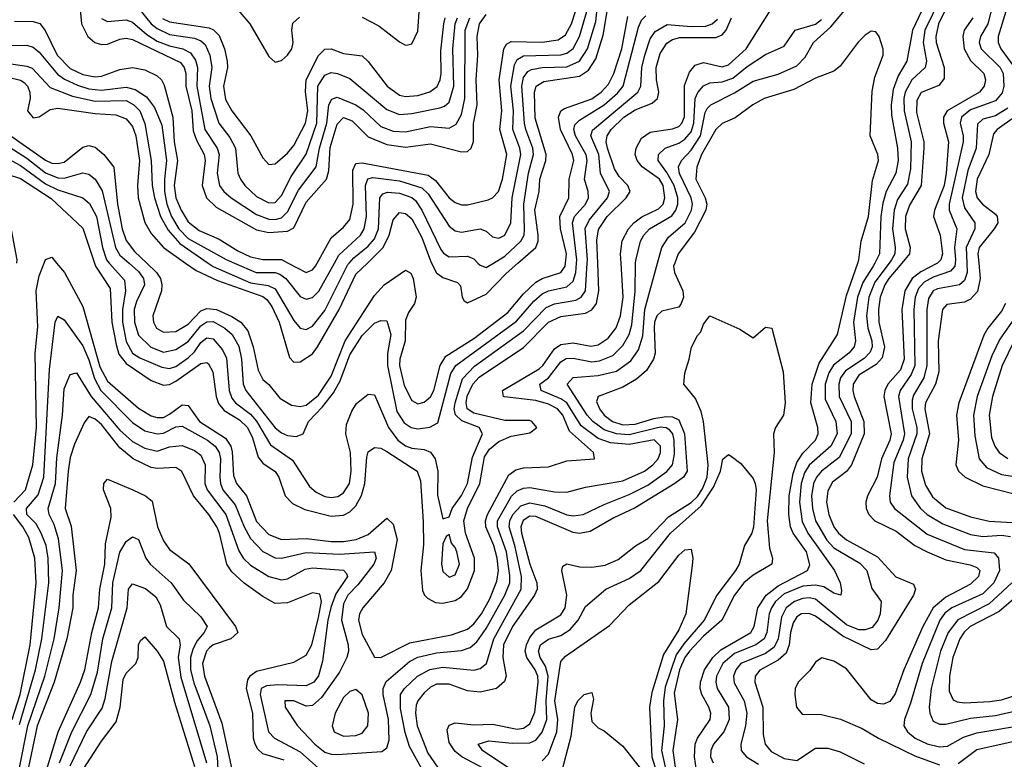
# Model space of a CAD drawing. Header units: inches. Extents: x 990535 to 1117859, y 769386 to 892122.
# Tile 123 of 256: x 1013387 to 1016559, y 868402 to 870784. Entities that reach past the tile are written whole.
import ezdxf

# ---------------------------------------------------------------- set-up
doc = ezdxf.new("R2010")
doc.units = ezdxf.units.IN
doc.header["$MEASUREMENT"] = 0
doc.layers.add('B0816', color=7, linetype='Continuous')
doc.layers.add('B0817', color=7, linetype='Continuous')

msp = doc.modelspace()

# ---------------------------------------------------------------- linework, layer by layer
at = {"layer": 'B0816', "color": 5}
for points, elevation in [([(1013367.6, 869230), (1013405.8, 869270), (1013429.2, 869350), (1013440.9, 869470), (1013437, 869710), (1013445.1, 869794.9), (1013440.2, 869910), (1013450, 869958.5), (1013465.8, 870000)], 2480), ([(1013386.5, 868513.5), (1013437.4, 868690), (1013458.7, 868790), (1013480.3, 868970), (1013479.1, 869050), (1013472.2, 869090), (1013456.6, 869130), (1013439.8, 869159.8), (1013410.3, 869190), (1013409, 869210), (1013446.7, 869253.3), (1013464.3, 869310), (1013482.6, 869657.4), (1013501.2, 869810), (1013510, 869829.1), (1013530, 869817.6), (1013590, 869733.6), (1013610, 869688.6), (1013627.9, 869627.9), (1013648, 869590), (1013750, 869486), (1013790, 869460.1), (1013830, 869450.1), (1013850, 869452.4), (1013890, 869472.4), (1013910, 869475.1), (1013992.2, 869430), (1014016.4, 869410), (1014029.2, 869390), (1014034.1, 869370), (1014031.8, 869310), (1014033.5, 869290), (1014041.4, 869270), (1014081.4, 869221.4), (1014110, 869150), (1014130, 869112.8), (1014170, 869070.8), (1014210, 869051), (1014230, 869049.1), (1014310, 869068.1), (1014417.4, 869062.6), (1014530.1, 869070), (1014535.4, 869050), (1014527.7, 869030), (1014476.4, 868963.6), (1014444.3, 868930), (1014430, 868902.9), (1014423.9, 868850), (1014445.4, 868770), (1014446.1, 868750), (1014441, 868730), (1014417.2, 868682.8), (1014359.7, 868600.3), (1014330, 868575.2), (1014310, 868573.1), (1014270, 868590.6), (1014240.8, 868590), (1014242, 868570), (1014281.9, 868510), (1014338.2, 868450), (1014370, 868425.1), (1014390, 868418.2), (1014410, 868417.7), (1014553.4, 868426.6), (1014570, 868438.2), (1014576.8, 868463.2), (1014574.5, 868530), (1014557.4, 868610), (1014557.7, 868630), (1014567.5, 868652.5), (1014643.1, 868716.9), (1014669, 868731), (1014730, 868744.9), (1014810, 868751.9), (1014838.4, 868761.6), (1014859.4, 868780.6), (1014890, 868822.5), (1014949.5, 868930), (1014965.4, 868970), (1014966.2, 868993.8), (1014954.7, 869070), (1014926.1, 869150), (1014926.5, 869170), (1014971.2, 869248.8), (1014990, 869266.2), (1015010, 869274.8), (1015030, 869276.7), (1015110, 869262.9), (1015150, 869262), (1015210, 869277.9), (1015330, 869298.7), (1015399.9, 869330), (1015426.3, 869350), (1015443.5, 869370), (1015451.7, 869390), (1015451.5, 869410), (1015430.7, 869430.7), (1015350, 869415.8), (1015290, 869421.4), (1015250, 869435.2), (1015196, 869476), (1015149.4, 869549.4), (1015130, 869562.7), (1015066.6, 869590), (1015062.2, 869610), (1015090, 869630.3), (1015130, 869681.6), (1015147.5, 869692.5), (1015170, 869694.2), (1015230, 869682.3), (1015254.7, 869685.3), (1015297.7, 869702.3), (1015330, 869734.1), (1015349.8, 869770.2), (1015358.5, 869801.5), (1015369.3, 869909.3), (1015371.2, 870000)], 2460), ([(1013505.7, 870000), (1013530.9, 869970), (1013590, 869860.2), (1013645.3, 869665.3), (1013670, 869619.3), (1013770, 869532.7), (1013810, 869507.8), (1013830, 869502.1), (1013850, 869503), (1013870, 869512.8), (1013910, 869543.9), (1013930, 869541.5), (1013966.5, 869490), (1014050, 869435.8), (1014066.7, 869410), (1014071.7, 869391.7), (1014076, 869316), (1014085.1, 869290), (1014117.1, 869250), (1014150, 869168), (1014190, 869126.3), (1014230, 869109.5), (1014310, 869113), (1014390, 869103.2), (1014430, 869103), (1014470.5, 869109.5), (1014510, 869126.3), (1014570, 869178.2), (1014590, 869159.2), (1014603.1, 869110), (1014584, 869010), (1014561, 868970), (1014492.2, 868890), (1014481.9, 868870), (1014478.2, 868850), (1014490, 868803.5), (1014530, 868730.2), (1014550, 868729.6), (1014643.6, 868776.4), (1014777.8, 868802.2), (1014830, 868821.1), (1014850, 868837.7), (1014874.7, 868870), (1014901, 868919), (1014924.2, 868975.8), (1014929.6, 869010), (1014925.3, 869050), (1014914.1, 869090), (1014888.2, 869150), (1014887.2, 869170), (1014894, 869190), (1014962.5, 869317.5), (1014985.5, 869334.5), (1015010, 869340.8), (1015090, 869343.4), (1015150, 869363.1), (1015238.4, 869370), (1015235.4, 869390), (1015158.3, 869458.3), (1015136.3, 869510), (1015119.9, 869530), (1015090, 869545.2), (1015050, 869557.7), (1014948.8, 869568.8), (1014945.2, 869570), (1014942.3, 869590), (1015060.5, 869659.5), (1015072.5, 869670), (1015110, 869723.9), (1015130, 869737.4), (1015170, 869743.2), (1015227.3, 869732.7), (1015250, 869736.3), (1015282.3, 869757.7), (1015308.3, 869791.7), (1015322.5, 869830), (1015330.7, 869890), (1015324.4, 870000)], 2480), ([(1013627.6, 870000), (1013630.9, 869990), (1013678.2, 869918.2), (1013683.7, 869810), (1013697.2, 869737.2), (1013706.7, 869706.7), (1013730, 869676), (1013810, 869622), (1013850, 869606.9), (1013870, 869609.3), (1013890, 869619.1), (1013970, 869676.4), (1013990, 869680.1), (1013995.5, 869675.5), (1014009.3, 869649.3), (1014020.2, 869570), (1014027.8, 869547.8), (1014045.2, 869525.2), (1014094.7, 869494.7), (1014121, 869470), (1014137.4, 869437.4), (1014154.7, 869374.7), (1014170, 869355.6), (1014210, 869329), (1014221.9, 869310), (1014242.4, 869250), (1014265.7, 869225.7), (1014305.8, 869205.8), (1014390, 869185.3), (1014430, 869188.5), (1014450, 869198.9), (1014470, 869217.7), (1014488.5, 869251.5), (1014498.9, 869290), (1014504.9, 869375.1), (1014510, 869391.5), (1014530, 869406.5), (1014550, 869404.1), (1014570, 869393), (1014667.1, 869330), (1014678.1, 869298.1), (1014686.8, 869166.8), (1014687.5, 869092.5), (1014678.7, 869010), (1014685, 868945), (1014690.6, 868930), (1014700.2, 868920.2), (1014726.7, 868906.7), (1014750, 868904.7), (1014790, 868913.3), (1014810, 868926.6), (1014829.5, 868950.5), (1014851.8, 869010), (1014852.3, 869050), (1014823.2, 869130), (1014818.2, 869170), (1014829.4, 869210), (1014868.8, 869290), (1014884.5, 869375.5), (1014899.9, 869400.1), (1014930, 869425.3), (1014970, 869443), (1015030, 869452.7), (1015052.4, 869470), (1015037.2, 869490), (1015030, 869492.9), (1014950, 869493.1), (1014850, 869516.1), (1014827.9, 869530), (1014824.9, 869550), (1014828.9, 869571.1), (1014846.8, 869610), (1014867, 869633), (1015010, 869727.8), (1015090.6, 869809.4), (1015130, 869828.1), (1015210, 869839), (1015230, 869849.4), (1015244.8, 869870), (1015252.7, 869910), (1015249.2, 870000)], 2520), ([(1013675.5, 870000), (1013725, 869945), (1013728.3, 869910), (1013717.7, 869850), (1013718.3, 869810), (1013730, 869747.8), (1013750.5, 869710), (1013774.5, 869694.5), (1013844.7, 869664.7), (1013870, 869660.3), (1013890, 869667.2), (1013930, 869694.6), (1013950, 869714.4), (1013970, 869743.7), (1013990, 869759), (1014010, 869755.7), (1014040.1, 869720.1), (1014053.2, 869693.2), (1014062, 869590), (1014070, 869565.2), (1014081.8, 869550), (1014130, 869513.1), (1014150, 869490.3), (1014194.4, 869414.4), (1014265.3, 869365.3), (1014320.2, 869280.2), (1014341.8, 869261.8), (1014370, 869247.9), (1014390, 869244.7), (1014411.7, 869248.3), (1014430, 869259.9), (1014449.5, 869290), (1014454.9, 869330), (1014453.1, 869390), (1014437.6, 869450), (1014440, 869480), (1014456.6, 869523.4), (1014472.3, 869547.7), (1014510, 869577.6), (1014530, 869575.8), (1014575.1, 869470), (1014604.9, 869430), (1014630, 869411.8), (1014650, 869404.3), (1014690, 869399), (1014710, 869391), (1014725.7, 869370), (1014733.5, 869330), (1014732.5, 869252.5), (1014750, 869176), (1014770, 869182.4), (1014780.4, 869210), (1014810, 869251.8), (1014829.9, 869290), (1014845.4, 869374.6), (1014877.5, 869450), (1014867.6, 869470), (1014811.5, 869491.5), (1014791, 869511), (1014786.9, 869530), (1014789.3, 869550), (1014813.4, 869626.6), (1014852.2, 869667.8), (1015010, 869781.2), (1015083.3, 869856.7), (1015110, 869868.4), (1015179, 869881), (1015195.8, 869890), (1015209.7, 869910), (1015215, 870000)], 2540), ([(1013739.2, 870000), (1013770, 869972.7), (1013785.9, 869950), (1013789.5, 869930), (1013763.5, 869876.5), (1013756, 869850), (1013756.6, 869810), (1013770, 869768.2), (1013808.9, 869728.9), (1013850, 869712.6), (1013890, 869721.6), (1013930, 869747.3), (1013970, 869797.9), (1013990, 869810.3), (1014010, 869811.4), (1014048.2, 869790), (1014071.5, 869770), (1014092.6, 869732.6), (1014101, 869690), (1014107.1, 869610), (1014115, 869590), (1014210, 869469.3), (1014230, 869452.9), (1014250, 869444.4), (1014278.1, 869441.9), (1014299.8, 869450), (1014317.4, 869490), (1014362.8, 869537.2), (1014398.1, 869581.9), (1014419.3, 869620.7), (1014450, 869704.1), (1014490, 869766.3), (1014530, 869805.9), (1014550, 869815.3), (1014570, 869813.8), (1014582.3, 869770), (1014571.3, 869708.7), (1014571.6, 869670), (1014602.3, 869522.3), (1014625.1, 869485.1), (1014647.8, 869470), (1014670, 869466.3), (1014708.6, 869471.4), (1014734.1, 869485.9), (1014776.2, 869643.8), (1014791.5, 869670), (1014987.4, 869812.6), (1015043, 869877), (1015070, 869900.7), (1015090, 869911), (1015150, 869923.3), (1015170, 869942.1), (1015178, 869970), (1015180.8, 870000)], 2560), ([(1013796.2, 870000), (1013827.7, 869970), (1013840.3, 869950), (1013845.3, 869930), (1013843.6, 869910), (1013816, 869830), (1013818.2, 869810), (1013828.1, 869790), (1013850, 869777.5), (1013890, 869779.3), (1013930, 869803.1), (1013970, 869845.7), (1013990, 869854.1), (1014021.3, 869850), (1014070, 869828), (1014098.9, 869810), (1014122.2, 869782.2), (1014139.2, 869730), (1014155.5, 869655.5), (1014170, 869624.5), (1014190, 869608.4), (1014225.1, 869565.1), (1014262.2, 869542.2), (1014290, 869537.5), (1014310, 869542.5), (1014350, 869574.2), (1014390, 869635.7), (1014435.6, 869750), (1014530, 869895.7), (1014561.5, 869930), (1014630, 869977.6), (1014647.2, 869967.2), (1014654.9, 869950), (1014664.6, 869890), (1014658.9, 869870), (1014639.3, 869840.7), (1014630, 869816.2), (1014628.7, 869750), (1014611.5, 869690), (1014610, 869670), (1014625.6, 869605.6), (1014650, 869557.2), (1014670, 869546.7), (1014690, 869551.6), (1014710, 869569.6), (1014720.8, 869590), (1014741.7, 869670), (1014760.2, 869699.8), (1014850, 869756.6), (1014959.5, 869840.5), (1015010, 869901.3), (1015050, 869938.6), (1015070, 869950.7), (1015130, 869969.8), (1015143.6, 869990), (1015144.7, 870000)], 2580), ([(1013921.2, 870000), (1013955.6, 869975.6), (1014024.2, 869944.2), (1014170, 869892.8), (1014182.8, 869882.8), (1014199.6, 869859.6), (1014222.7, 869810), (1014256.3, 869696.3), (1014270, 869680.9), (1014290, 869681.9), (1014330, 869707.3), (1014346.1, 869730), (1014416.3, 869850), (1014470, 869963.7), (1014507.2, 870000)], 2620), ([(1013994.2, 870000), (1014010, 869989.1), (1014130, 869936.4), (1014187.9, 869927.9), (1014210, 869916.7), (1014270, 869814.6), (1014290, 869790.7), (1014310, 869785.7), (1014330, 869797.2), (1014370, 869846.8), (1014444.2, 869995.8), (1014447.9, 870000)], 2640), ([(1014078.4, 870000), (1014149.1, 869969.1), (1014209.6, 869969.6), (1014224.6, 869964.6), (1014243.8, 869950), (1014290, 869892.6), (1014310, 869883.9), (1014330, 869889.6), (1014350.5, 869909.5), (1014400.7, 870000)], 2660), ([(1014252.1, 870000), (1014310, 869970.1), (1014330, 869978.3), (1014339.9, 869990), (1014345.4, 870000)], 2680), ([(1014699.4, 868339.4), (1014643.2, 868443.2), (1014628.6, 868488.6), (1014614.2, 868565.8), (1014614.2, 868610), (1014626.8, 868630), (1014668.4, 868670), (1014708.5, 868691.5), (1014750, 868698), (1014850, 868688.5), (1014870, 868693.7), (1014890.2, 868709.8), (1014914.2, 868790), (1015002.8, 868950), (1015003.9, 868990), (1014982.4, 869090), (1014964.2, 869150), (1014966.2, 869170), (1014975.7, 869190), (1015001.5, 869218.5), (1015030, 869228.1), (1015078.6, 869218.6), (1015150, 869188.9), (1015170, 869185.4), (1015202.4, 869190), (1015270, 869222.7), (1015350, 869254.1), (1015410, 869285), (1015471.8, 869328.2), (1015489.4, 869350.6), (1015495.9, 869384.1), (1015495.2, 869430), (1015491.2, 869450), (1015481.6, 869461.6), (1015469.8, 869469.8), (1015450, 869471.7), (1015350, 869447.2), (1015310, 869450.3), (1015270, 869463.4), (1015233.4, 869490), (1015215.1, 869510), (1015151, 869610), (1015170, 869631.4), (1015250, 869637.9), (1015310, 869652.3), (1015355.2, 869684.8), (1015380, 869720), (1015394.2, 869765.8), (1015400.7, 869850), (1015441.9, 870000)], 2440), ([(1015497.1, 870000), (1015493.5, 869990), (1015495.8, 869970), (1015523.1, 869910), (1015524.8, 869890), (1015517.4, 869870), (1015510, 869858.4), (1015455, 869845), (1015439.9, 869830), (1015432.3, 869810), (1015430.9, 869790), (1015433.9, 869710), (1015428.3, 869690), (1015406, 869654), (1015373.8, 869626.2), (1015330, 869600.3), (1015249.9, 869570.1), (1015245.4, 869554.6), (1015254.3, 869530), (1015269.9, 869510), (1015296.3, 869490), (1015330, 869478.9), (1015370, 869481.3), (1015430, 869499.8), (1015470, 869505.6), (1015490, 869505), (1015510, 869495.1), (1015528.8, 869450), (1015536.7, 869330), (1015525.6, 869310), (1015497.7, 869290), (1015370, 869211.9), (1015300.7, 869179.3), (1015224.7, 869135.3), (1015190.7, 869129.3), (1015170, 869131.8), (1015050, 869184.1), (1015030, 869184.4), (1015008.9, 869171.1), (1015001.6, 869150), (1015003.1, 869130), (1015030, 869030), (1015053.1, 868970), (1015053.7, 868950), (1015045.4, 868930), (1014974.8, 868830), (1014946, 868770), (1014943.8, 868730), (1014953.7, 868670), (1014948.2, 868651.8), (1014922.8, 868630), (1014870, 868618), (1014830, 868622.3), (1014770, 868643.6), (1014730, 868643.9), (1014710, 868633.7), (1014690, 868615.3), (1014669.9, 868590), (1014664.4, 868575.6), (1014661.5, 868550), (1014667.6, 868510), (1014701.2, 868421.2), (1014742.5, 868362.5)], 2420), ([(1014713.8, 870000), (1014730, 869968.6), (1014750, 869953.9), (1014797.7, 869937.7), (1014806.7, 869926.7), (1014812.4, 869890), (1014818.5, 869878.5), (1014830, 869872.4), (1014890, 869899.5), (1014953.6, 869966.4), (1014992.1, 870000)], 2620), ([(1014863.3, 870000), (1014870, 869993.2), (1014890, 869986.2), (1014913, 870000)], 2640), ([(1015570, 868345.8), (1015561, 868410), (1015563.1, 868450), (1015570, 868470.3), (1015610.7, 868530), (1015612.9, 868550), (1015607, 868570), (1015584.2, 868610), (1015579.3, 868630), (1015580.5, 868650), (1015592.7, 868690), (1015619.7, 868730), (1015645.8, 868754.2), (1015741.7, 868810), (1015753.3, 868830), (1015764.3, 868890), (1015791.5, 868930), (1015830, 868960.8), (1015925.2, 869010), (1015932.4, 869027.6), (1015921.4, 869070), (1015878.2, 869130), (1015869.6, 869150), (1015864.4, 869190), (1015865.2, 869250), (1015878.2, 869321.8), (1015890, 869357.3), (1015910, 869387.8), (1015950.8, 869430), (1015958.8, 869450), (1015957.9, 869470), (1015936, 869550), (1015940.3, 869610), (1015962.8, 869677.2), (1016021, 869770), (1016050, 869895.9), (1016086.6, 870000)], 2420), ([(1016141.5, 870000), (1016136.6, 869990), (1016102.5, 869937.5), (1016085.8, 869890), (1016072.8, 869810), (1016079.3, 869750), (1016075.5, 869730), (1016058.3, 869710), (1016009, 869671), (1015993.8, 869646.2), (1015981.7, 869610), (1015981.5, 869561.5), (1016015.7, 869490), (1016019.8, 869450), (1016000.3, 869410), (1015930, 869349.6), (1015915.5, 869324.5), (1015904.5, 869290), (1015899.1, 869230), (1015907.3, 869167.3), (1015925.8, 869130), (1016011.6, 869010), (1016030.1, 868970), (1016034.7, 868945.3), (1016032.3, 868930), (1016010, 868937.1), (1015977.2, 868957.2), (1015950, 868962.7), (1015910, 868959.2), (1015850, 868934.7), (1015821.4, 868910), (1015808.3, 868890), (1015801.6, 868870), (1015793.9, 868810), (1015785, 868790), (1015758.7, 868770), (1015690, 868743), (1015651.9, 868710), (1015631.6, 868670), (1015629.8, 868650), (1015634.3, 868630), (1015670.7, 868570), (1015672.9, 868530), (1015655.6, 868490), (1015622.3, 868450), (1015613.4, 868430), (1015612.6, 868410), (1015620.6, 868390)], 2440), ([(1016188.3, 870000), (1016141.7, 869938.3), (1016122.5, 869890), (1016114.5, 869830), (1016118.9, 869790), (1016131.9, 869750), (1016133.4, 869730), (1016127.1, 869712.9), (1016107, 869693), (1016046.7, 869653.3), (1016031, 869630), (1016025.4, 869610), (1016027, 869570), (1016064.9, 869490), (1016065.3, 869450), (1016026.5, 869373.5), (1015970.1, 869330), (1015953.6, 869310), (1015944.5, 869290), (1015938, 869250), (1015940.9, 869210), (1015951, 869170), (1015987.3, 869107.3), (1016010, 869082.7), (1016093.6, 869033.6), (1016115.8, 869010), (1016131.8, 868951.8), (1016162.4, 868910), (1016158.9, 868870), (1016151.8, 868850), (1016133.6, 868826.4), (1016110, 868818.2), (1016090, 868818.8), (1016050, 868834.7), (1015950, 868917.4), (1015930, 868922), (1015910, 868920), (1015882.7, 868910), (1015856.1, 868890), (1015840.7, 868859.3), (1015830, 868790), (1015817.1, 868762.9), (1015790, 868742.4), (1015710.5, 868710), (1015693.6, 868690), (1015686.2, 868670), (1015688.5, 868648.5), (1015720.9, 868590), (1015729.5, 868550), (1015725.4, 868510), (1015709.7, 868450), (1015711.1, 868430), (1015728.3, 868410), (1015766.4, 868386.4)], 2460), ([(1016228.6, 870000), (1016187.2, 869950), (1016173.9, 869930), (1016158.7, 869890), (1016153.8, 869850), (1016155, 869810), (1016172.7, 869730), (1016165.7, 869694.3), (1016146.4, 869673.6), (1016090, 869639.1), (1016071.8, 869610), (1016070.3, 869590), (1016074.8, 869570), (1016106.3, 869490), (1016107.3, 869450), (1016066.1, 869350), (1016050, 869328.4), (1016005.3, 869294.7), (1015990, 869266.6), (1015986.3, 869230), (1015993.1, 869190), (1016009.8, 869150), (1016024.5, 869130), (1016050, 869109), (1016150, 869054.2), (1016209, 868989), (1016266, 868966), (1016273, 868950), (1016266.1, 868930), (1016176.1, 868783.9), (1016150, 868756), (1016130, 868754.2), (1016038.8, 868798.8), (1015950, 868862.9), (1015930, 868871.5), (1015905.7, 868870), (1015890, 868860.1), (1015878.5, 868841.5), (1015869.9, 868810.1), (1015865.7, 868770), (1015855.9, 868744.1), (1015830, 868720.9), (1015771.6, 868688.4), (1015756.4, 868670), (1015755.2, 868650), (1015780.7, 868570), (1015781.9, 868481.9), (1015788.9, 868450), (1015807.3, 868427.3), (1015850, 868404), (1015890, 868397.8), (1015950, 868437.8), (1015990, 868438), (1016030, 868425.4), (1016107.3, 868387.3)], 2480), ([(1016343.2, 870000), (1016341.5, 869998.5), (1016290, 869972.1), (1016261.8, 869950), (1016237.8, 869910), (1016228.7, 869850), (1016236.4, 869690), (1016224, 869656), (1016183.8, 869610), (1016173.4, 869590), (1016171, 869570), (1016194.2, 869450), (1016190.3, 869430), (1016163.1, 869370), (1016149.3, 869310), (1016117.8, 869250), (1016112.7, 869230), (1016114, 869210), (1016122.6, 869190), (1016141.4, 869170), (1016210, 869136.4), (1016270.6, 869090.6), (1016310, 869069.5), (1016370, 869043.8), (1016448.3, 869028.3), (1016470, 869019.8), (1016479.4, 869010), (1016475.3, 868990), (1016450, 868965.4), (1016370, 868924.1), (1016329.2, 868890), (1016296.3, 868830), (1016234.6, 868690), (1016207, 868613), (1016190, 868588.3), (1016170, 868579.6), (1016150, 868581.2), (1016130, 868593.2), (1016050, 868692.9), (1016010, 868717.8), (1015971.1, 868728.9), (1015950, 868714.7), (1015932, 868688), (1015894.5, 868650), (1015885.3, 868630), (1015883.8, 868610), (1015889.3, 868569.3), (1015907.6, 868547.6), (1015970, 868545.7), (1016031.5, 868531.5), (1016101.4, 868501.4), (1016153.6, 868470), (1016270, 868412.9), (1016350, 868384.1)], 2520), ([(1016400.4, 870000), (1016399.1, 869990), (1016385.9, 869974.1), (1016330, 869954.6), (1016301.1, 869938.9), (1016282.1, 869917.9), (1016271.3, 869890), (1016267.7, 869850), (1016270.2, 869670), (1016259, 869641), (1016223.6, 869590), (1016218.4, 869570), (1016237.1, 869450), (1016232.9, 869430), (1016202.4, 869357.6), (1016188.9, 869250), (1016190.6, 869230), (1016204.8, 869210), (1016310, 869126.4), (1016430, 869077.6), (1016526.4, 869066.4), (1016540.1, 869050), (1016543.8, 869010), (1016525.3, 868970), (1016490, 868934.8), (1016390, 868889.2), (1016367.3, 868872.7), (1016350.8, 868850), (1016293.8, 868710), (1016257, 868583), (1016237.1, 868530), (1016235.4, 868510), (1016246.9, 868490), (1016271.3, 868470), (1016310, 868451.3), (1016350, 868441.4), (1016376.1, 868443.9), (1016427, 868473), (1016470, 868487.5), (1016630, 868513.7)], 2540), ([(1016438.3, 870000), (1016439.6, 869970), (1016430, 869944.2), (1016413.9, 869930), (1016343.3, 869916.7), (1016329.7, 869910), (1016314.2, 869885.8), (1016308.8, 869850), (1016309.6, 869670), (1016299, 869630), (1016265.9, 869574.1), (1016261.6, 869558.4), (1016261.8, 869530), (1016276.8, 869470), (1016277.1, 869450), (1016249.2, 869370), (1016246.3, 869310), (1016259.4, 869250), (1016288.3, 869210), (1016310, 869189.7), (1016360.4, 869160.4), (1016450, 869126.1), (1016490, 869119.2), (1016550, 869123.1), (1016579, 869119)], 2560), ([(1016476.7, 870000), (1016481.3, 869950), (1016471.9, 869908.1), (1016450, 869884.2), (1016430, 869874.5), (1016373.8, 869866.2), (1016359.9, 869850), (1016345.3, 869750), (1016347.5, 869650), (1016337, 869610), (1016304.6, 869550), (1016302.3, 869530), (1016318, 869450), (1016292.7, 869370), (1016292, 869330), (1016304.6, 869284.6), (1016327.2, 869247.2), (1016370, 869211.9), (1016450, 869183), (1016510, 869168.8), (1016603.2, 869163.2)], 2580), ([(1016562.9, 869870), (1016550, 869844.9), (1016505.3, 869790), (1016492.5, 869767.5), (1016412.6, 869550), (1016405, 869510), (1016410.9, 869430), (1016402.1, 869350), (1016411.1, 869330), (1016432.5, 869310), (1016490, 869282.3), (1016590, 869257.2)], 2620), ([(1014914.7, 868354.7), (1014810.8, 868410), (1014790, 868426.4), (1014770, 868456.3), (1014763.7, 868496.3), (1014770, 868512), (1014790, 868518.9), (1014850, 868513.2), (1014910, 868514.4), (1014990, 868499.3), (1015010, 868502.2), (1015030, 868516.5), (1015046.9, 868553.1), (1015057.4, 868650), (1015055.8, 868670), (1015047.8, 868690), (1015020.2, 868730), (1015015.8, 868750), (1015019.2, 868770), (1015030, 868794.4), (1015050, 868819), (1015130, 868866.6), (1015144.3, 868890), (1015150, 868930), (1015133.5, 869010), (1015136.6, 869023.4), (1015150, 869030.9), (1015190, 869022.1), (1015230, 869020.1), (1015272.6, 869027.4), (1015314.7, 869045.3), (1015370.8, 869089.2), (1015410, 869113), (1015477, 869183), (1015550, 869228.4), (1015570, 869247.7), (1015586.8, 869273.2), (1015601.2, 869310), (1015605.3, 869350), (1015590, 869490), (1015582.4, 869522.4), (1015563.6, 869563.6), (1015525.9, 869610), (1015530, 869645.3), (1015544.1, 869690), (1015550.6, 869729.4), (1015570, 869766.7), (1015581.6, 869778.4), (1015590, 869802.8), (1015610, 869830.4), (1015707.1, 869787.1), (1015750, 869759.1), (1015790, 869793), (1015810, 869790.6), (1015846.2, 869650), (1015853.3, 869550), (1015847.9, 869510), (1015821.5, 869470), (1015815.2, 869450), (1015817.7, 869390), (1015795.3, 869170), (1015802, 869082), (1015812.3, 869050), (1015809.7, 869030.3), (1015750, 868994.9), (1015719.5, 868970), (1015689.5, 868930), (1015649.2, 868850), (1015590, 868798.2), (1015544.3, 868750), (1015529.2, 868730), (1015512, 868690), (1015494.8, 868614.8), (1015506, 868530), (1015490.5, 868430), (1015519, 868230)], 2380), ([(1016596.6, 869830), (1016544.6, 869755.4), (1016519, 869701), (1016471.8, 869570), (1016459.5, 869510), (1016463.4, 869443.4), (1016477.3, 869370), (1016501.7, 869341.7), (1016550, 869319.4), (1016670, 869301)], 2640), ([(1016591, 869749), (1016551.7, 869670), (1016521.1, 869570), (1016510.5, 869510), (1016517.9, 869437.9), (1016527.8, 869410), (1016541.9, 869390), (1016570.5, 869370.5)], 2660), ([(1013385.8, 868374.2), (1013413.5, 868510), (1013467.7, 868670), (1013498, 868790), (1013514.4, 868890), (1013525, 869010), (1013511.8, 869111.8), (1013497.8, 869157.8), (1013481.8, 869190), (1013478.6, 869210), (1013502.7, 869290), (1013507.1, 869372.9), (1013525.2, 869510), (1013530, 869594.9), (1013550, 869640.6), (1013570, 869646.7), (1013617.6, 869570), (1013710, 869462.3), (1013750, 869425.7), (1013790, 869403.7), (1013830, 869393.9), (1013870, 869408.1), (1013910, 869412.1), (1013950, 869396.8), (1013970, 869381.2), (1013984, 869350), (1013983.3, 869290), (1013990.8, 869270), (1014051, 869190), (1014092.9, 869072.9), (1014108.2, 869048.2), (1014130, 869027.1), (1014190, 868990.4), (1014230, 868979.5), (1014250, 868983.4), (1014306.2, 869013.8), (1014330, 869018.9), (1014430, 869010.4), (1014439.8, 868999.8), (1014443.1, 868990), (1014405.8, 868934.2), (1014389.6, 868890.4), (1014379.5, 868850), (1014362, 868718), (1014349.2, 868670.8), (1014334.7, 868650), (1014310, 868638.1), (1014218.6, 868641.4), (1014182, 868638), (1014164.6, 868630), (1014161.4, 868610), (1014188.9, 868490), (1014208.1, 868470), (1014290, 868425.5), (1014350, 868373.6)], 2440), ([(1014238.7, 868398.7), (1014170, 868419), (1014154, 868434), (1014145.3, 868450), (1014140.3, 868470), (1014137.8, 868550), (1014117.5, 868630), (1014122, 868658), (1014130, 868671.5), (1014150, 868685.9), (1014270, 868714.2), (1014310, 868736.8), (1014327.7, 868770), (1014350, 868858.2), (1014359.2, 868910), (1014353.6, 868933.6), (1014330, 868937.5), (1014250, 868905.7), (1014210, 868904), (1014170, 868925.9), (1014110, 868969), (1014070, 869005.5), (1014054.1, 869030), (1014030.9, 869130), (1014022.4, 869150), (1013996.2, 869190), (1013946.6, 869250), (1013909, 869329), (1013890, 869341.8), (1013830, 869337.9), (1013810, 869341.6), (1013752.2, 869370), (1013710, 869404.6), (1013650, 869480.2), (1013630, 869497), (1013610, 869505.4), (1013594.2, 869485.8), (1013563.2, 869416.8), (1013550, 869373.4), (1013543.1, 869330), (1013533.5, 869210), (1013552.4, 869152.4), (1013568.4, 869010), (1013558, 868930), (1013558, 868890), (1013538.8, 868790), (1013498.5, 868650), (1013443.7, 868510), (1013409.7, 868350.3)], 2420), ([(1014969, 868369), (1014877.5, 868430), (1014863.7, 868450), (1014898.3, 868461.7), (1014973.3, 868453.3), (1015030, 868455.1), (1015050, 868463.9), (1015070, 868489.2), (1015084.8, 868530), (1015083.2, 868590), (1015089.5, 868670), (1015081.3, 868701.3), (1015064.1, 868730), (1015057.9, 868750), (1015064.5, 868770), (1015090, 868788.3), (1015130, 868800.6), (1015160.7, 868819.3), (1015186.4, 868850), (1015210, 868894.2), (1015274.6, 868950), (1015350, 868983.7), (1015388.1, 869010), (1015483.5, 869130), (1015582.1, 869217.9), (1015622.3, 869277.7), (1015644.6, 869330), (1015651.8, 869368.2), (1015670, 869383.1), (1015678.4, 869378.4), (1015710, 869354.9), (1015750, 869306.4), (1015756.3, 869290), (1015759.8, 869270), (1015750.3, 869149.7), (1015745, 869130), (1015722.3, 869090), (1015704.7, 869030), (1015693.3, 869010), (1015632.4, 868930), (1015591.7, 868850), (1015525.9, 868774.1), (1015501.3, 868738.7), (1015466.1, 868633.9), (1015460.5, 868590), (1015463.2, 868510), (1015454.8, 868430), (1015478.7, 868318.7)], 2360), ([(1013456, 868310), (1013511.4, 868490), (1013583.3, 868650), (1013596.9, 868690), (1013619.8, 868810), (1013641, 868890), (1013645.2, 868950), (1013661.1, 869030), (1013663.8, 869096.2), (1013681.8, 869181.8), (1013680.4, 869210), (1013657.2, 869270), (1013657.8, 869290), (1013670, 869303.8), (1013751.5, 869270), (1013792.1, 869250), (1013813.5, 869233.5), (1013830.7, 869150), (1013850, 869105.9), (1013870, 869077.5), (1013931.8, 869031.8), (1014082, 868830), (1014089.4, 868810), (1014067.3, 868790), (1014010, 868770.5), (1013998.9, 868761.1), (1013988.5, 868750), (1013975.9, 868710), (1013982.1, 868670), (1014037.7, 868517.7), (1014070, 868368.7)], 2380), ([(1013363.2, 868530), (1013388.1, 868610), (1013420.2, 868770), (1013439.6, 868970), (1013435.4, 869050), (1013416.2, 869116.2), (1013397.4, 869150), (1013366.8, 869190)], 2480), ([(1013514.8, 868390), (1013554.7, 868490), (1013615.8, 868610), (1013637.1, 868682.9), (1013654.5, 868790), (1013683.6, 868890), (1013687, 868970), (1013710, 869068.4), (1013730, 869103.2), (1013750, 869118.6), (1013770, 869110.2), (1013793.4, 869050), (1013807.2, 869030), (1013875.1, 868970), (1013914.4, 868914.4), (1013970, 868860.5), (1013991, 868830), (1013981.1, 868810), (1013957.7, 868782.3), (1013944.4, 868755.6), (1013937.5, 868730), (1013937, 868690), (1013948.2, 868648.2), (1013999.7, 868510), (1014022.8, 868410), (1014028.8, 868308.8)], 2360), ([(1015070, 868397), (1015090, 868417.8), (1015116.8, 868490), (1015121, 868530), (1015110.9, 868590), (1015130, 868716.8), (1015145.6, 868734.4), (1015286.9, 868833.1), (1015350, 868899), (1015445.8, 868974.2), (1015510, 869059.3), (1015530, 869076.9), (1015550, 869078), (1015555.1, 869050), (1015553.6, 869026.4), (1015532.4, 868870), (1015510, 868818.9), (1015461, 868739), (1015423.5, 868616.5), (1015416, 868570), (1015423, 868410), (1015453.4, 868313.4)], 2340), ([(1013550, 868380.3), (1013602.7, 868490), (1013653.1, 868566.9), (1013662.8, 868597.2), (1013683.3, 868716.7), (1013733.1, 868890), (1013737, 868950), (1013750, 868966.8), (1013792.1, 868952.1), (1013825.5, 868925.5), (1013839.1, 868899.1), (1013860.1, 868830), (1013900.8, 868790), (1013903.6, 868770), (1013897.5, 868730), (1013906.4, 868666.4), (1013988.8, 868390)], 2340), ([(1016583.2, 868970), (1016510, 868902.5), (1016408.7, 868851.3), (1016377.8, 868810), (1016352.7, 868750), (1016323, 868630), (1016316.7, 868570), (1016318.6, 868550), (1016330, 868525), (1016350, 868514.6), (1016370, 868514.9), (1016450, 868533.8), (1016530, 868542.5), (1016610, 868561.3)], 2560), ([(1016649.1, 868970), (1016542, 868878), (1016448.7, 868830), (1016429.1, 868810.9), (1016415.9, 868790), (1016393.4, 868730), (1016382.1, 868670), (1016381.1, 868621.1), (1016393.5, 868593.5), (1016406.5, 868586.5), (1016430, 868583.4), (1016511.9, 868588.1), (1016550, 868593.8), (1016610, 868613)], 2580), ([(1013591, 868369), (1013650, 868460.7), (1013697.6, 868522.4), (1013710.7, 868569.3), (1013720.7, 868659.3), (1013730, 868679.2), (1013760.7, 868710), (1013768.5, 868730), (1013770, 868770.5), (1013776.1, 868783.9), (1013790, 868796.2), (1013830.1, 868750), (1013850, 868717.8), (1013885.6, 868585.6), (1013950, 868378.6)], 2320), ([(1015129.9, 868350), (1015163.5, 868476.5), (1015175.1, 868570), (1015184.4, 868590), (1015204.8, 868610), (1015230, 868617.1), (1015235, 868595), (1015227.2, 868550), (1015230, 868524), (1015250, 868503), (1015270, 868493), (1015330, 868443.6), (1015390, 868367.8)], 2320), ([(1016410, 868388.7), (1016470, 868433.3), (1016610, 868464.3)], 2520)]:
    msp.add_lwpolyline(points, dxfattribs=dict(at, elevation=elevation))
for points, elevation in [([(1014770, 869126), (1014760.4, 869119.6), (1014750, 869095.3), (1014746, 869030), (1014750, 869007), (1014770, 868988.1), (1014790, 868996.2), (1014804.1, 869030), (1014794.9, 869070), (1014790, 869083.5), (1014777.6, 869097.6)], 2540), ([(1014470, 868626.5), (1014450, 868620.6), (1014430, 868600.6), (1014403.7, 868550), (1014393.2, 868510), (1014400.1, 868490), (1014430, 868475.8), (1014470, 868477.9), (1014490, 868485.7), (1014508.3, 868510), (1014510.6, 868550), (1014490, 868609.8)], 2480)]:
    msp.add_lwpolyline(points, close=True, dxfattribs=dict(at, elevation=elevation))
at = {"layer": 'B0817', "color": 5}
for points, elevation in [([(1016310, 870851.2), (1016262.6, 870750), (1016244.5, 870650), (1016217.2, 870602.8), (1016201, 870559), (1016194.6, 870510), (1016195.8, 870475.8), (1016214.9, 870370), (1016216.6, 870330), (1016209.5, 870290), (1016178.5, 870230), (1016167.2, 870192.8), (1016161.3, 870150), (1016156.2, 870030), (1016141.5, 870000)], 2440), ([(1016570, 870876.6), (1016540.4, 870859.6), (1016523.2, 870836.8), (1016505.6, 870770), (1016482.1, 870730), (1016477.3, 870710), (1016484.1, 870690), (1016545.2, 870630), (1016555.1, 870610), (1016557.6, 870570), (1016551.7, 870548.3), (1016530, 870522.5), (1016450, 870493.6), (1016421, 870470), (1016416.3, 870450), (1016426.1, 870410), (1016426.4, 870390), (1016381.5, 870190), (1016381.3, 870170), (1016405.3, 870110), (1016397.8, 870050), (1016401.8, 870010), (1016400.4, 870000)], 2540), ([(1013578.9, 870850), (1013585.9, 870770), (1013606.4, 870730), (1013628.7, 870710), (1013650, 870703.9), (1013670, 870704.6), (1013710, 870720.8), (1013730, 870723.9), (1013750, 870719.7), (1013905.4, 870645.4), (1013916.9, 870630), (1013921.8, 870610), (1013921.9, 870570), (1013941.4, 870490), (1013945.7, 870425.7), (1013956.2, 870396.2), (1013981.3, 870350), (1013984.2, 870330), (1013975, 870250), (1013989.2, 870210), (1014020.3, 870180.3), (1014150, 870107.2), (1014190, 870098.7), (1014250, 870102.8), (1014270, 870113.7), (1014310, 870196.6), (1014375.6, 870270), (1014383.1, 870296.9), (1014387.6, 870372.4), (1014410, 870447), (1014430, 870469.3), (1014458.4, 870458.4), (1014510, 870406.9), (1014570, 870381.3), (1014630, 870373.5), (1014710, 870384), (1014810, 870358.3), (1014830, 870359.5), (1014841.5, 870370), (1014848.5, 870391.5), (1014849.2, 870449.2), (1014860.5, 870510), (1014857.4, 870590), (1014862.8, 870670), (1014860.8, 870730), (1014868.2, 870770), (1014890, 870800.5)], 2720), ([(1013770, 870821.4), (1013810, 870770), (1013830, 870755.1), (1013870, 870736.4), (1013950, 870724.4), (1013970, 870716.1), (1013984, 870704), (1013999.7, 870670), (1014006.4, 870630), (1013997.6, 870570), (1014003, 870530), (1014028.5, 870450), (1014064.4, 870404.4), (1014082.5, 870370), (1014089.7, 870290), (1014098.3, 870270), (1014111.8, 870250), (1014150, 870214.4), (1014190, 870193.7), (1014210, 870195.1), (1014230, 870217.5), (1014261.5, 870278.5), (1014309.4, 870350.6), (1014344.4, 870450), (1014347.5, 870570), (1014370, 870605.1), (1014390, 870613.9), (1014410.8, 870610.8), (1014450, 870594.3), (1014570, 870494.2), (1014610, 870478.6), (1014650, 870481.4), (1014740.4, 870499.6), (1014755.1, 870504.9), (1014770, 870518.3), (1014785.4, 870570), (1014782.2, 870690), (1014790, 870770), (1014797.6, 870790)], 2760), ([(1014070, 870837.8), (1014128.4, 870770), (1014190, 870664.9), (1014210, 870647.2), (1014230, 870652.1), (1014250, 870669.1), (1014263.6, 870690), (1014267.9, 870710), (1014263.2, 870750), (1014267.3, 870772.7), (1014288, 870792)], 2820), ([(1014490, 870792.3), (1014544.3, 870764.3), (1014610, 870712), (1014630, 870701.3), (1014637.3, 870702.7), (1014650, 870706.5), (1014670, 870746.4), (1014675.4, 870824.6)], 2820), ([(1014913, 870000), (1014950, 870022.2), (1015001.6, 870070), (1015011.7, 870090), (1015013.3, 870106.7), (1015010.7, 870190), (1015025.9, 870290), (1015041.9, 870350), (1015040.4, 870370), (1015017, 870430), (1015013.6, 870450), (1015004.9, 870570), (1015010, 870597.9), (1015023.5, 870616.5), (1015036.1, 870623.9), (1015070, 870629.4), (1015150, 870631.9), (1015190.8, 870650), (1015216, 870690), (1015242.4, 870777.6), (1015248.3, 870830)], 2640), ([(1015441.9, 870000), (1015455.7, 870050), (1015476.5, 870083.5), (1015530.3, 870129.7), (1015551.1, 870170), (1015553.8, 870190), (1015549.5, 870210), (1015512.1, 870287.9), (1015508.9, 870310), (1015519.4, 870330), (1015550, 870363.7), (1015579.9, 870410), (1015595.4, 870484.6), (1015602, 870498), (1015613, 870510), (1015690, 870547.7), (1015750, 870585.4), (1015830, 870608), (1015890, 870635.5), (1015917.4, 870662.6), (1015944, 870710), (1015999.7, 870760.3), (1016072, 870848)], 2440), ([(1016350.6, 870850), (1016302.9, 870750), (1016297.4, 870710), (1016308.2, 870650), (1016303.4, 870630), (1016260.4, 870590), (1016239.2, 870550), (1016234.7, 870530), (1016235.7, 870490), (1016259, 870390), (1016256.2, 870303.8), (1016246.4, 870253.6), (1016215.2, 870204.8), (1016203.6, 870170), (1016199.1, 870110), (1016207.3, 870050), (1016205.8, 870030), (1016195.8, 870010), (1016188.3, 870000)], 2460), ([(1016385.6, 870850), (1016347.2, 870770), (1016337.8, 870730), (1016338.9, 870710), (1016364.8, 870630), (1016365.1, 870594.9), (1016347.7, 870572.3), (1016291.1, 870548.9), (1016276.9, 870523.1), (1016275.6, 870484.4), (1016299.1, 870390), (1016300, 870370), (1016290.6, 870250), (1016253.4, 870186.6), (1016240.3, 870150), (1016239, 870110), (1016255.9, 870050), (1016253.5, 870030), (1016228.6, 870000)], 2480), ([(1013650, 870787.9), (1013670, 870778.2), (1013730, 870783.7), (1013750, 870776.3), (1013796.6, 870736.6), (1013830, 870715.1), (1013870, 870699.5), (1013912.8, 870690), (1013937.4, 870677.4), (1013953.7, 870653.7), (1013959.4, 870630), (1013957.3, 870570), (1013983.6, 870430), (1014023.3, 870370), (1014029.1, 870350), (1014023.5, 870290), (1014030.4, 870250), (1014044.6, 870230), (1014067.8, 870210), (1014150, 870155.9), (1014190, 870141.8), (1014210, 870140.5), (1014230, 870145.4), (1014250, 870165.2), (1014285.2, 870234.8), (1014341.8, 870310), (1014352.6, 870370), (1014376.3, 870450), (1014383, 870510), (1014392.4, 870527.6), (1014410, 870533.9), (1014469.7, 870509.7), (1014493.9, 870493.9), (1014550, 870440.1), (1014590, 870425.3), (1014630, 870423.1), (1014710, 870439.6), (1014770, 870434.2), (1014793.1, 870446.9), (1014810, 870478.7), (1014821.3, 870530), (1014822.1, 870750), (1014836.9, 870790)], 2740), ([(1013847.5, 870787.5), (1013870, 870777.3), (1013997.6, 870757.6), (1014011.5, 870751.5), (1014030, 870732.7), (1014046.6, 870690), (1014055.7, 870650), (1014056.3, 870630), (1014043.9, 870570), (1014050, 870526.4), (1014070.4, 870490.4), (1014131.9, 870410), (1014170, 870338.6), (1014190, 870317.6), (1014210, 870319.8), (1014250, 870354), (1014270, 870378.5), (1014307.9, 870450), (1014315.5, 870490), (1014307.8, 870552.2), (1014310.2, 870590), (1014350, 870668.1), (1014370, 870689.3), (1014390, 870689.4), (1014430, 870674.4), (1014490, 870667.5), (1014510, 870648.9), (1014570.5, 870570), (1014610, 870540.4), (1014630, 870536.1), (1014670, 870540.1), (1014708.1, 870551.9), (1014731.8, 870568.2), (1014741.9, 870590), (1014744.7, 870610), (1014743.8, 870683.8), (1014753.1, 870770), (1014757.2, 870790)], 2780), ([(1014345.4, 870000), (1014390, 870081.1), (1014430, 870115.3), (1014450, 870140.5), (1014461, 870190), (1014460.4, 870299.6), (1014470, 870320.7), (1014490, 870322.7), (1014702.9, 870282.9), (1014726.3, 870266.3), (1014770, 870210.5), (1014790, 870195.1), (1014810, 870187.6), (1014830, 870187.6), (1014896.1, 870203.9), (1014910.2, 870209.8), (1014929.2, 870230.8), (1014942.3, 870270), (1014956.5, 870350), (1014933.3, 870430), (1014940.6, 870490), (1014931.9, 870590), (1014946.6, 870690), (1014955.3, 870704.7), (1014970, 870713.4), (1015070, 870711.2), (1015121.6, 870718.4), (1015144.9, 870735.1), (1015164.6, 870770), (1015177.3, 870810)], 2680), ([(1014400.7, 870000), (1014414.7, 870025.3), (1014485, 870090), (1014497.1, 870110), (1014504, 870150), (1014500.5, 870250), (1014508.3, 870271.7), (1014524.3, 870275.7), (1014610, 870265.3), (1014682.7, 870242.7), (1014702.7, 870222.7), (1014770, 870119), (1014790, 870103.3), (1014810, 870099.7), (1014870, 870110.6), (1014890, 870102.4), (1014910, 870084.7), (1014930, 870080.1), (1014950.3, 870090), (1014968.6, 870130), (1014973.9, 870210), (1015000.8, 870350), (1014998.1, 870370), (1014975.4, 870430), (1014977.7, 870490), (1014968.7, 870570), (1014981.3, 870638.7), (1014990, 870655.2), (1015010, 870667.3), (1015130, 870670.7), (1015150, 870676.5), (1015169.4, 870690.6), (1015190.4, 870729.6), (1015214.1, 870810)], 2660), ([(1014992.1, 870000), (1015049.3, 870050), (1015056.8, 870070), (1015057.2, 870090), (1015046.9, 870170), (1015060.5, 870230), (1015062.9, 870270), (1015081.9, 870330), (1015083.4, 870350), (1015047, 870467), (1015044.9, 870550), (1015050.2, 870569.8), (1015075.8, 870584.2), (1015190, 870602), (1015219.2, 870620.8), (1015242.5, 870657.5), (1015266, 870734), (1015279.1, 870810)], 2620), ([(1015144.7, 870000), (1015147.9, 870030), (1015129.4, 870110), (1015127.2, 870150), (1015155.9, 870210), (1015156.6, 870270), (1015171.7, 870330), (1015167.9, 870350), (1015129.4, 870430), (1015122.7, 870470), (1015130.2, 870489.8), (1015142, 870498), (1015230, 870528.5), (1015259.9, 870550), (1015284.2, 870575.8), (1015301.2, 870610), (1015326.8, 870690), (1015346, 870794)], 2580), ([(1015180.8, 870000), (1015181.7, 870010), (1015167.6, 870130), (1015174.3, 870150), (1015209.6, 870190), (1015219.6, 870210), (1015218.3, 870230), (1015206.2, 870270), (1015214.8, 870330), (1015211.3, 870348.7), (1015177, 870410), (1015171.9, 870430), (1015175, 870445), (1015190, 870460.7), (1015270, 870509.3), (1015312.9, 870547.1), (1015330.5, 870570), (1015380.1, 870759.9), (1015390, 870782.2), (1015403.9, 870796.1)], 2560), ([(1015249.2, 870000), (1015246.4, 870073.6), (1015251.4, 870108.6), (1015279.3, 870150), (1015340.8, 870210), (1015354, 870230), (1015346, 870250), (1015318.6, 870278.6), (1015303, 870303), (1015280.5, 870370), (1015276.4, 870390), (1015279.2, 870410), (1015292.3, 870430), (1015333.2, 870470), (1015370, 870493.9), (1015424.8, 870515.2), (1015441.9, 870530), (1015445.5, 870550), (1015438.2, 870590), (1015437.8, 870630), (1015450, 870675.3), (1015471.4, 870708.6), (1015490, 870720), (1015513.7, 870726.3), (1015630, 870726.3), (1015650, 870735), (1015662.8, 870750), (1015680.4, 870790)], 2520), ([(1015324.4, 870000), (1015322.7, 870030), (1015328.1, 870071.9), (1015348, 870110), (1015365.3, 870130), (1015391.6, 870148.4), (1015445.3, 870174.7), (1015459.4, 870190), (1015465.4, 870210), (1015459.6, 870250), (1015448.5, 870270), (1015392.6, 870310), (1015376.2, 870330), (1015369.9, 870350), (1015372.6, 870370), (1015390, 870402.3), (1015418.3, 870421.7), (1015490, 870432.2), (1015510, 870439.8), (1015519.9, 870450), (1015528.6, 870471.4), (1015528.4, 870571.6), (1015545.1, 870614.9), (1015562.4, 870637.6), (1015590, 870645.9), (1015650, 870631.6), (1015670, 870638.2), (1015727.4, 870690), (1015805.1, 870814.9)], 2480), ([(1016457.2, 870790), (1016429.8, 870750), (1016425, 870730), (1016429.6, 870690), (1016450, 870652.3), (1016492.6, 870610), (1016498, 870590), (1016494.4, 870570), (1016479.1, 870550), (1016374.7, 870490), (1016363.4, 870470), (1016363.1, 870450), (1016378.9, 870390), (1016371.8, 870290), (1016365, 870250), (1016333.7, 870170), (1016330.9, 870150), (1016352.5, 870090), (1016359.7, 870030), (1016354.2, 870010), (1016343.2, 870000)], 2520), ([(1016563.3, 870810), (1016538.8, 870730), (1016538.5, 870710), (1016547.9, 870690), (1016591.9, 870630)], 2560), ([(1013370, 870779.4), (1013430, 870778.4), (1013451.6, 870771.6), (1013469.3, 870749.3), (1013507.7, 870670), (1013550, 870626.8), (1013590, 870606.8), (1013630, 870600.2), (1013650, 870601.9), (1013710, 870623.4), (1013750, 870630), (1013790, 870622), (1013830, 870602.6), (1013843.9, 870590), (1013852.8, 870572.8), (1013880.4, 870470), (1013884.5, 870390), (1013895.8, 870330), (1013884.3, 870250), (1013889.5, 870210), (1013907.1, 870170), (1013930, 870133.2), (1013964.6, 870104.6), (1014030, 870077.3), (1014090, 870039.2), (1014130, 870020.4), (1014170, 870011), (1014230, 870011.4), (1014252.1, 870000)], 2680), ([(1015215, 870000), (1015215.6, 870010), (1015208.9, 870111.1), (1015221.6, 870138.4), (1015280.1, 870210), (1015286.8, 870230), (1015257.8, 870290), (1015252.3, 870350), (1015227, 870410), (1015232.5, 870427.5), (1015378.1, 870550), (1015388.1, 870570), (1015391.1, 870630), (1015400.5, 870670), (1015417.6, 870722.4), (1015434.1, 870745.9), (1015472.2, 870767.8), (1015550, 870761.7), (1015596.9, 870763.1), (1015617.3, 870770), (1015634.4, 870785.6)], 2540), ([(1015371.2, 870000), (1015371.4, 870008.6), (1015387, 870070), (1015397.2, 870090), (1015416.1, 870110), (1015487.8, 870152.2), (1015501, 870170), (1015506.8, 870190), (1015506.9, 870210), (1015494.9, 870250), (1015472, 870292), (1015444, 870330), (1015445.1, 870350), (1015466.4, 870370), (1015510, 870386.1), (1015530, 870398.6), (1015550, 870422.8), (1015558.9, 870450), (1015563.2, 870530), (1015571, 870549), (1015589.7, 870570.3), (1015610, 870580.6), (1015650, 870583.8), (1015684.1, 870595.9), (1015730, 870632.9), (1015790, 870671.4), (1015850, 870698.3), (1015884.8, 870750), (1015950, 870769.8), (1015970, 870784.3)], 2460), ([(1016086.6, 870000), (1016090.1, 870010), (1016097.5, 870070), (1016121.6, 870150), (1016134.3, 870265.7), (1016153.3, 870330), (1016151.6, 870350), (1016126.4, 870410), (1016133.1, 870553.1), (1016141.2, 870598.8), (1016168.7, 870670), (1016168.4, 870688.4), (1016155.8, 870730), (1016144.7, 870744.7), (1016130, 870747.2), (1016110, 870734.4), (1016088.1, 870711.9), (1016030, 870634.2), (1016010, 870618.5), (1015950, 870595.4), (1015881.2, 870558.8), (1015784.8, 870530), (1015749, 870510), (1015692, 870468), (1015650, 870449.5), (1015630, 870430.1), (1015583.6, 870350), (1015568.3, 870308.3), (1015564.9, 870270), (1015595.5, 870210), (1015600.4, 870190), (1015597.3, 870170), (1015561, 870099), (1015508.1, 870030), (1015497.1, 870000)], 2420), ([(1013350, 870701.2), (1013410, 870701.3), (1013430, 870695.3), (1013450, 870679.3), (1013508.3, 870608.3), (1013531.8, 870591.8), (1013573.1, 870573.1), (1013610, 870561.5), (1013650, 870556.9), (1013730, 870566.2), (1013758.7, 870558.7), (1013795, 870535), (1013820.8, 870500.8), (1013844.5, 870444.5), (1013860.4, 870330), (1013853, 870270), (1013853.2, 870230), (1013860.5, 870190), (1013875.6, 870150), (1013899.5, 870110), (1013930, 870079.3), (1014051.7, 870011.7), (1014078.4, 870000)], 2660), ([(1013298.3, 870650), (1013410, 870633.8), (1013427.2, 870627.2), (1013484.9, 870564.9), (1013557.6, 870537.6), (1013630, 870521.4), (1013730, 870523.1), (1013755, 870510), (1013773.5, 870490), (1013789.7, 870449.7), (1013810.9, 870330), (1013814.2, 870250), (1013821, 870210), (1013840.4, 870150), (1013865.6, 870105.6), (1013902.8, 870062.8), (1013994.2, 870000)], 2640), ([(1013350, 870598.5), (1013389.2, 870589.2), (1013401, 870581), (1013411.6, 870570), (1013419.6, 870550), (1013420.9, 870530), (1013411.6, 870490), (1013430, 870467.8), (1013450, 870470.9), (1013485.6, 870494.4), (1013510, 870499), (1013630, 870481.6), (1013697, 870477), (1013730, 870464.1), (1013750, 870439.6), (1013761, 870410), (1013772.4, 870330), (1013766.7, 870250), (1013768.7, 870210), (1013790, 870130.1), (1013810, 870095.5), (1013850.3, 870050.3), (1013921.2, 870000)], 2620), ([(1013300.4, 870000), (1013297.5, 870030), (1013261.8, 870170), (1013186, 870306), (1013177.9, 870330), (1013173, 870413), (1013158, 870490), (1013160.2, 870510), (1013170, 870522), (1013273.6, 870470), (1013290, 870454.9), (1013316.6, 870410), (1013341.6, 870381.6), (1013410, 870337.5), (1013470, 870290.8), (1013510, 870274.4), (1013530, 870273.1), (1013590.1, 870290.1), (1013610, 870286), (1013630.3, 870270.3), (1013653.1, 870233.1), (1013695.2, 870050), (1013710, 870025.9), (1013739.2, 870000)], 2560), ([(1016570, 870498.4), (1016530, 870474.4), (1016490, 870463.4), (1016472.6, 870447.4), (1016468.4, 870370), (1016441.4, 870298.6), (1016423.2, 870210), (1016430, 870177.7), (1016464, 870130), (1016463.7, 870110), (1016436.2, 870050), (1016438.3, 870000)], 2560), ([(1016591.2, 870470), (1016535.4, 870430), (1016524.1, 870415.9), (1016508.4, 870350), (1016471.2, 870270), (1016466.4, 870230), (1016471.1, 870210), (1016488, 870190), (1016530, 870157.6), (1016535.5, 870150), (1016537.4, 870130), (1016526.6, 870110), (1016478, 870050), (1016474, 870030), (1016476.7, 870000)], 2580), ([(1013335.4, 870000), (1013334.2, 870030), (1013298.8, 870170), (1013257.3, 870257.3), (1013213, 870330), (1013210, 870371.8), (1013214.5, 870390), (1013230, 870416.8), (1013250, 870413.4), (1013301.6, 870361.6), (1013390, 870313.7), (1013470, 870255.4), (1013510, 870236.1), (1013590, 870210.1), (1013612.1, 870192.1), (1013634, 870150), (1013653.5, 870050), (1013666.6, 870010), (1013675.5, 870000)], 2540), ([(1013358.6, 870410), (1013470, 870331.5), (1013490, 870322), (1013510, 870320.1), (1013530, 870325.2), (1013590, 870372.8), (1013610, 870378.3), (1013630, 870372.9), (1013658.5, 870350), (1013690, 870309.1), (1013701.7, 870190), (1013717.2, 870110), (1013730, 870073), (1013757.2, 870037.2), (1013796.2, 870000)], 2580), ([(1013377.4, 870000), (1013378.7, 870010), (1013355.6, 870135.6), (1013300.4, 870250), (1013297.2, 870270), (1013310, 870289), (1013350, 870285.3), (1013390, 870272.5), (1013488.3, 870208.3), (1013590, 870112), (1013627.6, 870000)], 2520), ([(1014447.9, 870000), (1014463.2, 870016.8), (1014510, 870054.2), (1014530, 870077.5), (1014542.6, 870110), (1014547.2, 870210), (1014557.1, 870222.9), (1014571.6, 870228.4), (1014610, 870225.5), (1014650, 870211.6), (1014661.5, 870201.5), (1014682.8, 870170), (1014743.9, 870043.9), (1014751.9, 870031.9), (1014770, 870019.9), (1014830, 870022.6), (1014850, 870013.4), (1014863.3, 870000)], 2640), ([(1014507.2, 870000), (1014558.3, 870050), (1014577.1, 870090), (1014590, 870139.4), (1014610, 870162.6), (1014630, 870159.7), (1014650, 870142.4), (1014682.2, 870082.2), (1014710, 870007.5), (1014713.8, 870000)], 2620), ([(1013465.8, 870000), (1013470, 870011), (1013490, 870018.6), (1013505.7, 870000)], 2480)]:
    msp.add_lwpolyline(points, dxfattribs=dict(at, elevation=elevation))

doc.saveas('drawing.dxf')
